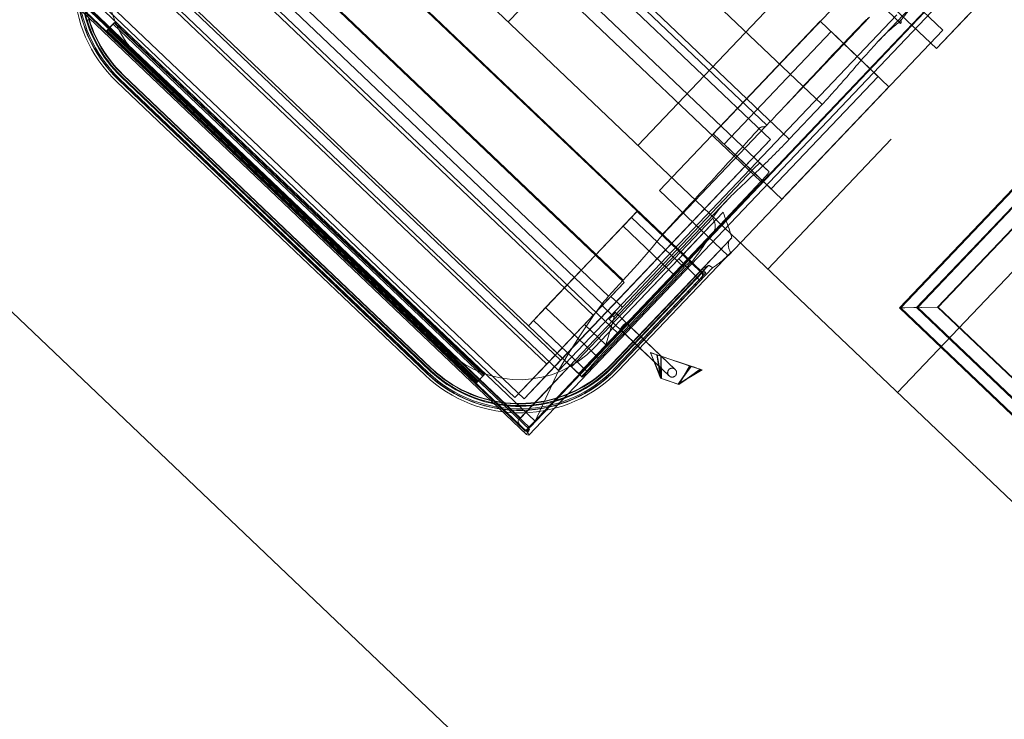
# Model space of a CAD drawing. Header units: metres. Extents: x 32343132.4 to 32343183.8, y 5699224 to 5699274.6.
# Tile 26 of 64: x 32343156.6 to 32343159.9, y 5699232.7 to 5699235. Entities that reach past the tile are written whole.
import ezdxf

# ---------------------------------------------------------------- set-up
doc = ezdxf.new("R2010")
doc.units = ezdxf.units.M
doc.layers.add('0-1', color=7, linetype='Continuous', lineweight=5)
for name, color, linetype, lineweight, true_color in [('A-DETL-1', 254, 'Continuous', 18, 0xbebebe), ('A-DETL-GENF-1', 7, 'Continuous', 5, 0xcccccc), ('A-FLOR-HRAL-1', 7, 'Continuous', 5, 0xcccccc), ('A-MASS-1', 7, 'Continuous', 5, 0xcccccc)]:
    doc.layers.add(name, color=color, linetype=linetype, lineweight=lineweight, true_color=true_color)

# ---------------------------------------------------------------- blocks, each defined once
blk = doc.blocks.new('Baustellenfahrzeug - Rollcontainer LKW - Typ1-3183420-TGA_190_LP5_GR_EG-TGA-01_G_')
at = {"layer": 'A-DETL-GENF-1'}
for p, q in [((1.2, -2.7572), (1.2, -3.0128)), ((1.2, -2.8307), (1.2, -3.0128)), ((1.0847, -2.912), (1.0847, -4.8893)), ((1.0849, -4.8898), (1.0849, -2.9115)), ((1.1031, -4.8915), (1.1031, -2.9332)), ((1.173, -2.9532), (0.855, -2.9532)), ((0.855, -2.9532), (0.855, -3.9964)), ((0.855, -2.9532), (0.855, -3.9964)), ((1.042, -2.9463), (1.042, -3.1281)), ((1.0874, -4.869), (1.0874, -2.9515)), ((1.173, -3.9964), (1.173, -2.9532)), ((1.173, -3.9964), (1.173, -2.9532)), ((-1.2, -3.0128), (1.2, -3.0128)), ((-1.0565, -3.0341), (1.0565, -3.0341)), ((1.0264, -4.6664), (1.0264, -3.0219)), ((1.0484, -3.0378), (1.0484, -3.0248)), ((0.965, -3.4957), (0.965, -3.0906)), ((1.173, -3.2148), (0.855, -3.2148)), ((0.855, -3.7348), (0.855, -3.2148)), ((0.855, -3.7348), (0.855, -3.2148)), ((1.123, -3.2148), (0.905, -3.2148)), ((0.905, -3.2148), (0.905, -3.7348)), ((0.905, -3.2148), (0.905, -3.7348)), ((1.123, -3.7348), (1.123, -3.2148)), ((1.123, -3.7348), (1.123, -3.2148)), ((1.173, -3.2148), (1.173, -3.7348)), ((1.173, -3.2148), (1.173, -3.7348)), ((-1.0518, -3.4121), (1.0518, -3.4121)), ((1.0518, -3.4121), (1.0518, -3.5721)), ((-1.0518, -3.5721), (1.0518, -3.5721)), ((-0.9653, -3.5899), (0.9653, -3.5899)), ((1.0071, -3.6165), (-1.0275, -3.6165)), ((-1.0275, -3.6165), (1.0071, -3.6165)), ((0.965, -4.0979), (0.965, -3.5958)), ((1.0071, -3.6165), (1.0071, -4.6365)), ((1.0071, -4.8142), (1.0071, -3.6165)), ((1.0779, -3.698), (-1.0779, -3.698)), ((1.0349, -4.3655), (1.034, -3.7269)), ((1.036, -3.698), (1.0779, -3.698)), ((1.0809, -3.7408), (-1.0809, -3.7408)), ((0.855, -3.7348), (1.173, -3.7348)), ((0.905, -3.7348), (1.123, -3.7348)), ((1.0809, -3.7408), (1.0847, -4.4387)), ((1.042, -3.8673), (1.042, -4.8751)), ((1.0602, -3.9327), (1.0602, -3.9021)), ((1.0602, -4.5272), (1.0602, -3.9021)), ((1.0484, -4.627), (1.0484, -3.9402)), ((1.0602, -4.099), (1.0602, -3.9327)), ((1.1397, -3.9506), (1.1397, -4.5272)), ((1.1405, -3.9442), (1.1405, -4.5272)), ((1.0819, -4.627), (1.0819, -3.975)), ((1.082, -4.627), (1.082, -3.9723)), ((1.1714, -4.5272), (1.1714, -3.9824)), ((0.855, -3.9964), (1.173, -3.9964)), ((1.1409, -4.0859), (1.1409, -4.5272)), ((1.1469, -4.0665), (1.1469, -4.5272)), ((1.147, -4.5272), (1.147, -4.0672)), ((1.1577, -4.5272), (1.1577, -4.0893)), ((1.162, -4.5272), (1.162, -4.0614)), ((-0.9639, -4.0952), (0.9639, -4.0952)), ((0.8492, -4.0983), (-0.8492, -4.0983)), ((0.8492, -4.1113), (0.8492, -4.0957)), ((0.8492, -4.0957), (1.0948, -4.0957)), ((0.8492, -4.0957), (0.8492, -4.099)), ((0.8492, -4.0983), (0.8492, -4.627)), ((0.8492, -4.099), (1.0973, -4.099)), ((0.8492, -4.1266), (0.8492, -4.1113)), ((1.0602, -4.0957), (1.0602, -4.1113)), ((1.1495, -4.0957), (1.0602, -4.0957)), ((1.0602, -4.099), (1.1438, -4.099)), ((1.0602, -4.1113), (1.0602, -4.1178)), ((1.0602, -4.5272), (1.0602, -4.1178)), ((1.0985, -4.627), (1.0985, -4.0941)), ((1.1411, -4.0982), (1.1411, -4.5272)), ((1.1495, -4.0958), (1.1495, -4.5272)), ((1.1577, -4.5272), (1.1577, -4.0973)), ((1.1628, -4.5272), (1.1628, -4.1212)), ((0.8492, -4.1672), (0.8492, -4.1266)), ((0.8492, -4.1266), (1.0929, -4.1266)), ((0.8492, -4.5433), (0.8492, -4.1672)), ((0.8492, -4.1672), (1.093, -4.1672)), ((0.9821, -4.3007), (-0.9777, -4.3007)), ((-0.9749, -4.2978), (0.9749, -4.2978)), ((0.9821, -4.3655), (0.9821, -4.3007)), ((0.9821, -4.6777), (0.9821, -4.3007)), ((1.2278, -4.4009), (1.3325, -4.352)), ((1.2291, -4.4006), (1.3361, -4.3507)), ((1.3348, -4.351), (1.2411, -4.3947)), ((1.3384, -4.3496), (1.2424, -4.3944)), ((1.3325, -4.352), (1.3496, -4.4222)), ((1.3348, -4.351), (1.3496, -4.4222)), ((1.3361, -4.3507), (1.348, -4.4229)), ((1.3384, -4.3496), (1.348, -4.4229)), ((1.3728, -4.3336), (1.348, -4.4229)), ((1.348, -4.4229), (1.3705, -4.3346)), ((1.3688, -4.3351), (1.3496, -4.4222)), ((1.3496, -4.4222), (1.3665, -4.3362)), ((1.3665, -4.3362), (1.3688, -4.3351)), ((1.3705, -4.3346), (1.3728, -4.3336)), ((-0.9755, -4.3709), (0.9755, -4.3709)), ((0.9821, -4.3655), (0.9821, -4.4079)), ((1.0349, -4.3655), (0.9821, -4.3655)), ((-0.9778, -4.4039), (0.9778, -4.4039)), ((0.9821, -4.4946), (0.9821, -4.4079)), ((1.0379, -4.4079), (0.9821, -4.4079)), ((1.3065, -4.3941), (1.0287, -4.3941)), ((1.0808, -4.4946), (1.0379, -4.4079)), ((1.3065, -4.3941), (1.0817, -4.3941)), ((1.2071, -4.4105), (1.2907, -4.4496)), ((1.2907, -4.4496), (1.2071, -4.4105)), ((1.2079, -4.4105), (1.2946, -4.4478)), ((1.2946, -4.4478), (1.2079, -4.4105)), ((1.2278, -4.4009), (1.2907, -4.4496)), ((1.2291, -4.4006), (1.2946, -4.4478)), ((1.2411, -4.3947), (1.2907, -4.4496)), ((1.2424, -4.3944), (1.2946, -4.4478)), ((1.0847, -4.4387), (-1.0847, -4.4387)), ((-0.9837, -4.4516), (0.9837, -4.4516)), ((0.9821, -4.4429), (0.9821, -4.4946)), ((0.9821, -4.4429), (0.9821, -4.8325)), ((1.0287, -4.4241), (1.3065, -4.4241)), ((1.0817, -4.4241), (1.3065, -4.4241)), ((1.3496, -4.4222), (1.2907, -4.4496)), ((1.2907, -4.4496), (1.3496, -4.4222)), ((1.348, -4.4229), (1.2946, -4.4478)), ((1.2946, -4.4478), (1.348, -4.4229)), ((0.9821, -4.4946), (1.0808, -4.4946)), ((1.0808, -4.4946), (0.9821, -4.4946)), ((0.8492, -4.6026), (0.8492, -4.5433)), ((0.8492, -4.5433), (1.0937, -4.5433)), ((0.8492, -4.627), (0.8492, -4.6026)), ((0.8492, -4.6026), (1.0954, -4.6026)), ((1.0954, -4.6026), (1.0954, -4.627)), ((-1.0429, -4.627), (1.0429, -4.627)), ((-1.0275, -4.6365), (1.0071, -4.6365)), ((-0.8492, -4.627), (0.8492, -4.627)), ((0.8492, -4.627), (1.0954, -4.627)), ((1.0071, -4.6365), (1.0071, -4.8142)), ((1.0484, -4.627), (1.0429, -4.627)), ((1.0484, -4.627), (1.082, -4.627)), ((1.0819, -4.627), (1.0985, -4.627)), ((-1.0262, -4.6662), (1.0262, -4.6662)), ((-0.9777, -4.6777), (0.9821, -4.6777)), ((0.9821, -4.6777), (0.9821, -4.8325)), ((1.0264, -4.6664), (1.0262, -4.6662)), ((1.0861, -4.8428), (1.0264, -4.6664)), ((-1.0275, -4.8142), (1.0071, -4.8142)), ((-1.0861, -4.8428), (1.0861, -4.8428)), ((0.9821, -4.8325), (-0.9777, -4.8325)), ((-0.855, -4.847), (-0.855, -4.8841)), ((-0.855, -4.8799), (-0.855, -4.847)), ((-0.855, -4.847), (0.855, -4.847)), ((0.855, -4.847), (-0.855, -4.847)), ((0.855, -4.847), (0.855, -4.8799)), ((0.855, -4.8841), (0.855, -4.847)), ((1.0874, -4.869), (1.0861, -4.8428)), ((-1.0918, -4.8759), (1.0918, -4.8759)), ((-1.0876, -4.8715), (1.0876, -4.8715)), ((-1.043, -4.8696), (1.043, -4.8696)), ((-0.855, -4.8495), (-0.855, -4.8845)), ((-0.855, -4.8874), (-0.855, -4.8495)), ((-0.855, -4.8495), (-0.855, -4.889)), ((-0.855, -4.8871), (-0.855, -4.8495)), ((-0.855, -4.8495), (0.855, -4.8495)), ((0.855, -4.8495), (-0.855, -4.8495)), ((-0.855, -4.8495), (0.855, -4.8495)), ((0.855, -4.8495), (-0.855, -4.8495)), ((-0.855, -4.8545), (-0.855, -4.8894)), ((-0.855, -4.8898), (-0.855, -4.8545)), ((-0.855, -4.8545), (0.855, -4.8545)), ((0.855, -4.8545), (-0.855, -4.8545)), ((0.855, -4.8799), (-0.855, -4.8799)), ((-0.855, -4.8799), (-0.855, -4.8841)), ((-0.7129, -4.8745), (0.7129, -4.8745)), ((-0.7129, -4.8745), (0.7129, -4.8745)), ((0.855, -4.8495), (0.855, -4.8874)), ((0.855, -4.8845), (0.855, -4.8495)), ((0.855, -4.8495), (0.855, -4.8871)), ((0.855, -4.889), (0.855, -4.8495)), ((0.855, -4.8545), (0.855, -4.8898)), ((0.855, -4.8894), (0.855, -4.8545)), ((0.855, -4.8841), (0.855, -4.8799)), ((1.0876, -4.8715), (1.0874, -4.869)), ((-1.0954, -4.895), (1.0954, -4.895)), ((-1.0925, -4.8874), (1.0925, -4.8874)), ((-1.0922, -4.8875), (1.0922, -4.8875)), ((-1.0799, -4.8898), (-0.855, -4.8898)), ((-0.855, -4.8841), (0.855, -4.8841)), ((-0.855, -4.8845), (-0.855, -4.8874)), ((-0.855, -4.8845), (0.855, -4.8845)), ((0.855, -4.8871), (-0.855, -4.8871)), ((-0.855, -4.8871), (-0.855, -4.889)), ((0.855, -4.8874), (-0.855, -4.8874)), ((-0.855, -4.889), (0.855, -4.889)), ((-0.855, -4.8894), (-0.855, -4.8898)), ((-0.855, -4.8894), (0.855, -4.8894)), ((0.855, -4.8898), (-0.855, -4.8898)), ((0.855, -4.8874), (0.855, -4.8845)), ((0.855, -4.889), (0.855, -4.8871)), ((0.855, -4.8898), (0.855, -4.8894)), ((0.855, -4.8898), (1.0799, -4.8898)), ((0.7129, -4.954), (-0.7129, -4.954)), ((0.7129, -4.9548), (-0.7129, -4.9548)), ((0.7129, -4.9552), (-0.7129, -4.9552)), ((0.7129, -4.9554), (-0.7129, -4.9554)), ((0.7129, -4.9612), (-0.7129, -4.9612)), ((-0.7129, -4.9614), (0.7129, -4.9614)), ((0.7129, -4.9638), (-0.7129, -4.9638)), ((-0.7129, -4.972), (0.7129, -4.972)), ((-0.7129, -4.972), (0.7129, -4.972)), ((-0.7129, -4.9763), (0.7129, -4.9763)), ((-0.7129, -4.9771), (0.7129, -4.9771)), ((-0.7129, -4.9857), (0.7129, -4.9857))]:
    blk.add_line(p, q, dxfattribs=at)
at = {"layer": 'A-DETL-GENF-1', "flags": 128}
for points in [[(0.965, -3.5958), (0.9652, -3.593), (0.9653, -3.5899)], [(1.034, -3.7269), (1.034, -3.7205), (1.0342, -3.7144), (1.0344, -3.7089), (1.0347, -3.7044), (1.0351, -3.7009), (1.0355, -3.6988), (1.036, -3.698)], [(1.0779, -3.698), (1.0785, -3.6991), (1.0792, -3.7023), (1.0797, -3.7074), (1.0802, -3.7142), (1.0806, -3.7223), (1.0808, -3.7313), (1.0809, -3.7408)], [(0.9749, -4.2978), (0.9728, -4.227), (0.9695, -4.1598), (0.965, -4.0979)], [(1.0602, -4.1178), (1.1164, -4.1195), (1.1628, -4.1212)], [(1.0929, -4.1266), (1.093, -4.1469), (1.093, -4.1672)], [(1.093, -4.1672), (1.0934, -4.3552), (1.0937, -4.5433)], [(0.9755, -4.3709), (0.9751, -4.3344), (0.9749, -4.2978)], [(0.9778, -4.4039), (0.9768, -4.3943), (0.976, -4.3831), (0.9755, -4.3709)], [(1.0379, -4.4079), (1.0372, -4.4068), (1.0366, -4.4037), (1.036, -4.3987), (1.0356, -4.3919), (1.0352, -4.3839), (1.035, -4.3749), (1.0349, -4.3655)], [(0.9837, -4.4516), (0.9805, -4.4299), (0.9778, -4.4039)], [(1.0262, -4.6662), (1.0114, -4.6041), (0.9972, -4.5324), (0.9837, -4.4516)], [(1.0847, -4.4387), (1.0846, -4.4512), (1.0843, -4.463), (1.0838, -4.4736), (1.0832, -4.4824), (1.0825, -4.4891), (1.0816, -4.4932), (1.0808, -4.4946)], [(-0.7129, -4.9638), (-0.7304, -4.9635), (-0.7478, -4.9624), (-0.7652, -4.9607), (-0.7824, -4.9582), (-0.7996, -4.9551), (-0.8167, -4.9513), (-0.8335, -4.9468), (-0.8502, -4.9416), (-0.8667, -4.9358), (-0.8829, -4.9293), (-0.8989, -4.9222), (-0.9145, -4.9145), (-0.9298, -4.9061), (-0.9448, -4.8971)], [(-0.7129, -4.9612), (-0.7302, -4.9608), (-0.7476, -4.9598), (-0.7648, -4.9581), (-0.782, -4.9557), (-0.7991, -4.9525), (-0.8161, -4.9488), (-0.8328, -4.9443), (-0.8494, -4.9392), (-0.8658, -4.9334), (-0.8819, -4.9269), (-0.8977, -4.9199), (-0.9133, -4.9122), (-0.9285, -4.9038)], [(-0.7129, -4.9554), (-0.73, -4.9551), (-0.7471, -4.954), (-0.7642, -4.9523), (-0.7811, -4.9499), (-0.798, -4.9469), (-0.8147, -4.9431), (-0.8312, -4.9387), (-0.8476, -4.9337), (-0.8637, -4.928), (-0.8796, -4.9216), (-0.8953, -4.9146), (-0.9106, -4.907), (-0.9257, -4.8988)], [(-0.7129, -4.9552), (-0.73, -4.9548), (-0.7471, -4.9538), (-0.7641, -4.9521), (-0.7811, -4.9497), (-0.7979, -4.9466), (-0.8146, -4.9429), (-0.8312, -4.9385), (-0.8475, -4.9334), (-0.8637, -4.9277), (-0.8795, -4.9214), (-0.8952, -4.9144), (-0.9105, -4.9068), (-0.9255, -4.8986)], [(-0.7129, -4.954), (-0.73, -4.9536), (-0.747, -4.9526), (-0.764, -4.9509), (-0.7809, -4.9485), (-0.7977, -4.9455), (-0.8143, -4.9417), (-0.8308, -4.9374), (-0.8471, -4.9323), (-0.8632, -4.9266), (-0.8791, -4.9203), (-0.8947, -4.9133), (-0.91, -4.9057), (-0.9249, -4.8976)], [(1.1397, -4.5272), (1.1393, -4.5443), (1.1383, -4.5613), (1.1366, -4.5783), (1.1342, -4.5952), (1.1312, -4.612), (1.1274, -4.6287), (1.123, -4.6451), (1.118, -4.6615), (1.1123, -4.6775), (1.106, -4.6934), (1.099, -4.709), (1.0914, -4.7243), (1.0833, -4.7393), (1.0745, -4.7539), (1.0651, -4.7682), (1.0552, -4.7821), (1.0447, -4.7956), (1.0337, -4.8086), (1.0222, -4.8212), (1.0102, -4.8334), (0.9977, -4.845), (0.9848, -4.8561), (0.9714, -4.8667), (0.9577, -4.8768), (0.9435, -4.8863), (0.9289, -4.8953), (0.914, -4.9036), (0.8988, -4.9113), (0.8833, -4.9185), (0.8675, -4.925), (0.8515, -4.9308), (0.8353, -4.9361), (0.8188, -4.9406), (0.8022, -4.9445), (0.7854, -4.9478), (0.7686, -4.9503), (0.7516, -4.9522), (0.7346, -4.9534), (0.7175, -4.954), (0.7129, -4.954)], [(1.1469, -4.5272), (1.1465, -4.5446), (1.1455, -4.5619), (1.1438, -4.5792), (1.1413, -4.5963), (1.1382, -4.6134), (1.1344, -4.6304), (1.13, -4.6471), (1.1248, -4.6637), (1.1191, -4.6801), (1.1126, -4.6962), (1.1055, -4.7121), (1.0978, -4.7276), (1.0895, -4.7428), (1.0806, -4.7577), (1.0711, -4.7723), (1.061, -4.7864), (1.0503, -4.8001), (1.0392, -4.8134), (1.0275, -4.8262), (1.0153, -4.8385), (1.0026, -4.8504), (0.9894, -4.8617), (0.9758, -4.8725), (0.9618, -4.8827), (0.9474, -4.8924), (0.9326, -4.9015), (0.9174, -4.91), (0.902, -4.9178), (0.8862, -4.9251), (0.8702, -4.9317), (0.8538, -4.9377), (0.8373, -4.943), (0.8206, -4.9476), (0.8037, -4.9516), (0.7867, -4.9549), (0.7695, -4.9575), (0.7522, -4.9594), (0.7349, -4.9606), (0.7176, -4.9612), (0.7129, -4.9612)], [(1.1409, -4.5272), (1.1405, -4.5443), (1.1395, -4.5614), (1.1378, -4.5784), (1.1354, -4.5954), (1.1323, -4.6122), (1.1286, -4.6289), (1.1242, -4.6455), (1.1191, -4.6618), (1.1134, -4.678), (1.1071, -4.6939), (1.1001, -4.7095), (1.0925, -4.7248), (1.0843, -4.7399), (1.0755, -4.7545), (1.0661, -4.7689), (1.0562, -4.7828), (1.0457, -4.7963), (1.0346, -4.8094), (1.0231, -4.822), (1.0111, -4.8342), (0.9985, -4.8459), (0.9856, -4.8571), (0.9722, -4.8677), (0.9583, -4.8778), (0.9441, -4.8873), (0.9295, -4.8963), (0.9146, -4.9047), (0.8993, -4.9124), (0.8838, -4.9196), (0.868, -4.9261), (0.8519, -4.932), (0.8356, -4.9372), (0.8191, -4.9418), (0.8024, -4.9457), (0.7856, -4.9489), (0.7687, -4.9515), (0.7517, -4.9534), (0.7346, -4.9546), (0.7175, -4.9551), (0.7129, -4.9552)], [(1.1411, -4.5272), (1.1407, -4.5443), (1.1397, -4.5614), (1.138, -4.5785), (1.1356, -4.5954), (1.1325, -4.6123), (1.1288, -4.629), (1.1244, -4.6455), (1.1193, -4.6619), (1.1136, -4.678), (1.1073, -4.694), (1.1003, -4.7096), (1.0927, -4.7249), (1.0845, -4.74), (1.0757, -4.7547), (1.0663, -4.769), (1.0563, -4.7829), (1.0458, -4.7965), (1.0348, -4.8096), (1.0233, -4.8222), (1.0112, -4.8344), (0.9987, -4.8461), (0.9857, -4.8572), (0.9723, -4.8679), (0.9585, -4.878), (0.9442, -4.8875), (0.9297, -4.8965), (0.9147, -4.9049), (0.8994, -4.9126), (0.8839, -4.9198), (0.8681, -4.9263), (0.852, -4.9322), (0.8357, -4.9374), (0.8192, -4.942), (0.8025, -4.9459), (0.7857, -4.9492), (0.7687, -4.9517), (0.7517, -4.9536), (0.7346, -4.9548), (0.7175, -4.9554), (0.7129, -4.9554)], [(1.1495, -4.5272), (1.1491, -4.5447), (1.1481, -4.5621), (1.1463, -4.5795), (1.1439, -4.5968), (1.1408, -4.6139), (1.137, -4.631), (1.1325, -4.6479), (1.1273, -4.6645), (1.1215, -4.681), (1.115, -4.6972), (1.1079, -4.7132), (1.1001, -4.7288), (1.0918, -4.7441), (1.0828, -4.7591), (1.0732, -4.7737), (1.0631, -4.7879), (1.0524, -4.8017), (1.0411, -4.8151), (1.0294, -4.828), (1.0171, -4.8404), (1.0043, -4.8523), (0.9911, -4.8637), (0.9774, -4.8746), (0.9633, -4.8849), (0.9488, -4.8946), (0.9339, -4.9037), (0.9187, -4.9123), (0.9031, -4.9202), (0.8872, -4.9275), (0.8711, -4.9341), (0.8547, -4.9401), (0.8381, -4.9455), (0.8212, -4.9501), (0.8042, -4.9541), (0.7871, -4.9574), (0.7698, -4.9601), (0.7525, -4.962), (0.7351, -4.9632), (0.7176, -4.9638), (0.7129, -4.9638)], [(1.0937, -4.5433), (1.0946, -4.5729), (1.0954, -4.6026)], [(1.0429, -4.627), (1.043, -4.7483), (1.043, -4.8696)], [(1.0918, -4.8759), (1.0927, -4.881), (1.0937, -4.8862)], [(1.0954, -4.895), (1.1025, -4.8925), (1.1015, -4.89), (1.0925, -4.8874)], [(1.0937, -4.8862), (1.0946, -4.8906), (1.0954, -4.895)]]:
    blk.add_lwpolyline(points, dxfattribs=at)
at = {"layer": 'A-DETL-GENF-1'}
for centre, radius, start, end in [((-0.7129, -4.5272), 0.4585, 180, 270), ((-0.7129, -4.5272), 0.4276, 180, 270), ((0.7129, -4.5272), 0.4276, 270, 0), ((0.7129, -4.5272), 0.4585, 270, 0)]:
    blk.add_arc(centre, radius, start, end, dxfattribs=at)
for centre, major_axis, ratio, start_param, end_param in [((2.1135, -3.2176), (0, 9.999), 0.114908, 1.598612, 1.60803), ((1.0287, -4.4091), (0, 0.015), 0.10933, 0, 3.141593), ((1.0287, -4.4091), (0, 0.015), 0.10933, 3.141593, 6.283185), ((1.0817, -4.4091), (0, 0.015), 0.210741, 0, 3.141593), ((1.0817, -4.4091), (0, 0.015), 0.210741, 3.141593, 6.283185), ((-0.7129, -4.5272), (0.4499, 0), 1, 3.141593, 4.712389), ((-0.7129, -4.5272), (0, 0.4491), 1, 1.570796, 3.141593), ((-0.7129, -4.5272), (0, 0.4448), 1, 1.570796, 3.141593), ((-0.7129, -4.5272), (0, 0.4448), 1, 1.570796, 3.141593), ((-0.7129, -4.5272), (0, 0.4341), 1, 1.570796, 3.141593), ((-0.7129, -4.5272), (0, 0.3473), 1, 1.570796, 3.141593), ((-0.7129, -4.5272), (0, 0.3473), 1, 1.570796, 3.141593), ((0.7129, -4.5272), (0, 0.4491), 1, 3.141593, 4.712389), ((0.7129, -4.5272), (0, 0.4341), 1, 3.141593, 4.712389), ((0.7129, -4.5272), (0, 0.4448), 1, 3.141593, 4.712389), ((0.7129, -4.5272), (0, 0.4448), 1, 3.141593, 4.712389), ((0.7129, -4.5272), (0.4499, 0), 1, 4.712389, 6.283185), ((0.7129, -4.5272), (0, 0.3473), 1, 3.141593, 4.712389), ((0.7129, -4.5272), (0, 0.3473), 1, 3.141593, 4.712389)]:
    blk.add_ellipse(centre, major_axis=major_axis, ratio=ratio, start_param=start_param, end_param=end_param, dxfattribs=at)
for points, knots in [([(1.0448, -2.9341), (1.0433, -2.9347), (1.0416, -2.9398), (1.0423, -2.9587), (1.0446, -2.9826), (1.0468, -3.0056), (1.0479, -3.0182), (1.0484, -3.0248)], [0, 0, 0, 0, 0.25, 0.5, 0.75, 0.875, 1, 1, 1, 1]), ([(1.0484, -3.0378), (1.0469, -3.0462), (1.0445, -3.0637), (1.0419, -3.1017), (1.0418, -3.1538), (1.0447, -3.2226), (1.0478, -3.2839), (1.0499, -3.3345), (1.0511, -3.3731), (1.0516, -3.3991), (1.0518, -3.4121)], [0, 0, 0, 0, 0.090909, 0.181818, 0.363636, 0.545455, 0.727273, 0.818182, 0.909091, 1, 1, 1, 1]), ([(0.965, -3.4957), (0.9642, -3.444), (0.9628, -3.3147), (0.9627, -3.1854), (0.9632, -3.1078)], [0, 0, 0, 0, 0.4, 1, 1, 1, 1]), ([(1.0518, -3.5721), (1.052, -3.5954), (1.0516, -3.6422), (1.049, -3.7109), (1.0459, -3.7653), (1.0438, -3.8063), (1.0425, -3.8355), (1.0419, -3.8629), (1.0422, -3.8885), (1.0436, -3.912), (1.0456, -3.926), (1.0468, -3.9327)], [0, 0, 0, 0, 0.166667, 0.333333, 0.5, 0.583333, 0.666667, 0.75, 0.833333, 0.916667, 1, 1, 1, 1]), ([(0.9543, -3.6162), (0.9543, -3.6155), (0.9544, -3.6142), (0.9546, -3.6122), (0.9551, -3.6103), (0.9556, -3.6088), (0.956, -3.6077), (0.9564, -3.6069), (0.9568, -3.6062), (0.9572, -3.6055), (0.9577, -3.6048), (0.9583, -3.6039), (0.9594, -3.6026), (0.9604, -3.6017), (0.9611, -3.6012)], [0, 0, 0, 0, 0.1, 0.2, 0.3, 0.4, 0.45, 0.5, 0.55, 0.6, 0.65, 0.7, 0.8, 1, 1, 1, 1]), ([(0.9639, -4.0952), (0.9632, -4.0496), (0.9617, -3.9583), (0.9587, -3.7987), (0.9561, -3.6846), (0.9543, -3.6162)], [0, 0, 0, 0, 0.285714, 0.571429, 1, 1, 1, 1]), ([(1.0819, -3.975), (1.0872, -4.009), (1.096, -4.0641), (1.0998, -4.1002), (1.0969, -4.1), (1.0948, -4.0957)], [0, 0, 0, 0, 0.363636, 0.727273, 1, 1, 1, 1]), ([(1.1577, -4.0973), (1.1514, -4.0984), (1.1423, -4.0996), (1.1391, -4.0978), (1.1484, -4.0931), (1.1577, -4.0893)], [0, 0, 0, 0, 0.285714, 0.571429, 1, 1, 1, 1]), ([(1.147, -4.0672), (1.1469, -4.0668), (1.1468, -4.0661), (1.1475, -4.065), (1.1491, -4.064), (1.1515, -4.0631), (1.1555, -4.062), (1.1593, -4.0615), (1.162, -4.0614)], [0, 0, 0, 0, 0.142857, 0.285714, 0.428571, 0.571429, 0.714286, 1, 1, 1, 1]), ([(1.3065, -4.3941), (1.3052, -4.3941), (1.3033, -4.3944), (1.3008, -4.3952), (1.2993, -4.3959), (1.2982, -4.3966), (1.2971, -4.3974), (1.2961, -4.3982), (1.2952, -4.3992), (1.2944, -4.4002), (1.2935, -4.4016), (1.2926, -4.4033), (1.2918, -4.4058), (1.2914, -4.4091), (1.2918, -4.4124), (1.2926, -4.4149), (1.2935, -4.4166), (1.2946, -4.4183), (1.2959, -4.4197), (1.2974, -4.421), (1.2987, -4.4219), (1.2999, -4.4226), (1.3011, -4.4231), (1.3033, -4.4238), (1.3052, -4.4241), (1.3065, -4.4241)], [0, 0, 0, 0, 0.083333, 0.125, 0.166667, 0.1875, 0.208333, 0.25, 0.270833, 0.291667, 0.333333, 0.375, 0.416667, 0.5, 0.583333, 0.625, 0.666667, 0.708333, 0.75, 0.791667, 0.833333, 0.854167, 0.875, 0.916667, 1, 1, 1, 1]), ([(1.3065, -4.3941), (1.3052, -4.3941), (1.3033, -4.3944), (1.3008, -4.3952), (1.2993, -4.3959), (1.2982, -4.3966), (1.2971, -4.3974), (1.2959, -4.3985), (1.2946, -4.3999), (1.2931, -4.4021), (1.2919, -4.4052), (1.2914, -4.4091), (1.2919, -4.413), (1.2931, -4.4161), (1.2946, -4.4183), (1.2959, -4.4197), (1.2971, -4.4208), (1.2982, -4.4216), (1.2993, -4.4223), (1.3008, -4.423), (1.3033, -4.4238), (1.3052, -4.4241), (1.3065, -4.4241)], [0, 0, 0, 0, 0.083333, 0.125, 0.166667, 0.1875, 0.208333, 0.25, 0.291667, 0.333333, 0.416667, 0.5, 0.583333, 0.666667, 0.708333, 0.75, 0.791667, 0.8125, 0.833333, 0.875, 0.916667, 1, 1, 1, 1]), ([(1.3065, -4.4241), (1.3079, -4.4241), (1.3098, -4.4238), (1.3123, -4.423), (1.3138, -4.4223), (1.3149, -4.4216), (1.3159, -4.4208), (1.3169, -4.42), (1.3178, -4.419), (1.3186, -4.418), (1.3196, -4.4166), (1.3204, -4.4149), (1.3213, -4.4124), (1.3217, -4.4091), (1.3213, -4.4058), (1.3204, -4.4033), (1.3196, -4.4016), (1.3185, -4.3999), (1.3172, -4.3985), (1.3157, -4.3972), (1.3143, -4.3963), (1.3132, -4.3956), (1.312, -4.3951), (1.3098, -4.3944), (1.3079, -4.3941), (1.3065, -4.3941)], [0, 0, 0, 0, 0.083333, 0.125, 0.166667, 0.1875, 0.208333, 0.25, 0.270833, 0.291667, 0.333333, 0.375, 0.416667, 0.5, 0.583333, 0.625, 0.666667, 0.708333, 0.75, 0.791667, 0.833333, 0.854167, 0.875, 0.916667, 1, 1, 1, 1]), ([(1.3065, -4.4241), (1.3078, -4.4241), (1.3098, -4.4238), (1.3123, -4.423), (1.3138, -4.4223), (1.3149, -4.4216), (1.3159, -4.4208), (1.3172, -4.4197), (1.3185, -4.4183), (1.3199, -4.4161), (1.3212, -4.413), (1.3217, -4.4091), (1.3212, -4.4052), (1.3199, -4.4021), (1.3185, -4.3999), (1.3172, -4.3985), (1.3159, -4.3974), (1.3149, -4.3966), (1.3138, -4.3959), (1.3123, -4.3952), (1.3098, -4.3944), (1.3078, -4.3941), (1.3065, -4.3941)], [0, 0, 0, 0, 0.083333, 0.125, 0.166667, 0.1875, 0.208333, 0.25, 0.291667, 0.333333, 0.416667, 0.5, 0.583333, 0.666667, 0.708333, 0.75, 0.791667, 0.8125, 0.833333, 0.875, 0.916667, 1, 1, 1, 1]), ([(1.043, -4.8696), (1.0423, -4.8717), (1.0416, -4.8755), (1.0433, -4.8819), (1.0506, -4.8868), (1.0655, -4.8896), (1.0779, -4.8899), (1.0849, -4.8898)], [0, 0, 0, 0, 0.142857, 0.285714, 0.571429, 0.785714, 1, 1, 1, 1])]:
    blk.add_open_spline(points, degree=3, knots=knots, dxfattribs=at)
for points in [[(1.0484, -3.0248), (1.05, -3.0261), (1.0529, -3.0291), (1.0554, -3.0324), (1.0565, -3.0341)], [(1.0565, -3.0341), (1.0552, -3.0348), (1.0526, -3.0361), (1.0498, -3.0372), (1.0484, -3.0378)], [(0.9632, -3.1078), (0.9632, -3.1048), (0.9636, -3.0989), (0.9644, -3.0933), (0.965, -3.0906)], [(0.9611, -3.6012), (0.9619, -3.6007), (0.9633, -3.5992), (0.9645, -3.5971), (0.965, -3.5958)], [(1.1197, -3.9327), (1.1103, -3.9276), (1.091, -3.9174), (1.0706, -3.9072), (1.0602, -3.9021)], [(1.0468, -3.9327), (1.0471, -3.9339), (1.0476, -3.9364), (1.0481, -3.9389), (1.0484, -3.9402)], [(1.0484, -3.9402), (1.0523, -3.9413), (1.0594, -3.944), (1.0682, -3.9493), (1.0749, -3.9553), (1.0796, -3.9618), (1.082, -3.9684), (1.0822, -3.9728), (1.0819, -3.975)], [(1.1405, -3.9442), (1.1371, -3.9423), (1.1303, -3.9384), (1.1233, -3.9346), (1.1197, -3.9327)], [(1.1714, -3.9824), (1.1674, -3.9812), (1.16, -3.9784), (1.1512, -3.9729), (1.1448, -3.9665), (1.1409, -3.9594), (1.1393, -3.9519), (1.1398, -3.9468), (1.1405, -3.9442)], [(1.162, -4.0614), (1.1636, -4.0566), (1.1662, -4.0461), (1.1691, -4.0276), (1.1708, -4.0065), (1.1713, -3.9907), (1.1714, -3.9824)], [(1.1577, -4.0893), (1.1544, -4.0892), (1.1482, -4.0887), (1.142, -4.0874), (1.1407, -4.0863), (1.1409, -4.0858)], [(1.1409, -4.0858), (1.1415, -4.0833), (1.1431, -4.0778), (1.1456, -4.0709), (1.147, -4.0672)], [(0.965, -4.0979), (0.9648, -4.0975), (0.9644, -4.0966), (0.9641, -4.0957), (0.9639, -4.0952)], [(1.0933, -4.1113), (1.0932, -4.1127), (1.0931, -4.1157), (1.0929, -4.121), (1.0929, -4.1247), (1.0929, -4.1266)], [(1.0948, -4.0957), (1.0946, -4.0962), (1.0942, -4.0979), (1.0937, -4.1033), (1.0934, -4.1084), (1.0933, -4.1113)], [(1.1495, -4.0957), (1.1494, -4.096), (1.1499, -4.0964), (1.1528, -4.0969), (1.1559, -4.0972), (1.1577, -4.0973)], [(1.151, -4.0975), (1.1506, -4.097), (1.1499, -4.0963), (1.1495, -4.0959), (1.1495, -4.0957)], [(1.16, -4.1113), (1.159, -4.1091), (1.1571, -4.1052), (1.154, -4.1005), (1.152, -4.0983), (1.151, -4.0975)], [(1.1628, -4.1212), (1.1625, -4.1193), (1.1617, -4.1157), (1.1606, -4.1127), (1.16, -4.1113)], [(1.3325, -4.352), (1.3495, -4.3441), (1.3665, -4.3362), (1.3665, -4.3362)], [(1.3688, -4.3351), (1.3688, -4.3351), (1.3537, -4.3422), (1.3348, -4.351)], [(1.3361, -4.3507), (1.3531, -4.3428), (1.3705, -4.3346), (1.3705, -4.3346)], [(1.3728, -4.3336), (1.3728, -4.3336), (1.3572, -4.3408), (1.3384, -4.3496)], [(1.2411, -4.3947), (1.2223, -4.4035), (1.2071, -4.4105), (1.2071, -4.4105)], [(1.2071, -4.4105), (1.2071, -4.4105), (1.2104, -4.409), (1.2278, -4.4009)], [(1.2424, -4.3944), (1.2235, -4.4032), (1.2079, -4.4105), (1.2079, -4.4105)], [(1.2079, -4.4105), (1.2079, -4.4105), (1.2111, -4.409), (1.2291, -4.4006)], [(1.0849, -4.8898), (1.0844, -4.8895), (1.0851, -4.8869), (1.089, -4.8802), (1.0918, -4.8759)], [(1.0925, -4.8874), (1.0921, -4.8876), (1.0912, -4.8872), (1.0899, -4.8842), (1.0887, -4.879), (1.0879, -4.8742), (1.0876, -4.8715)]]:
    blk.add_open_spline(points, degree=3, dxfattribs=at)
blk = doc.blocks.new('Aushub - Aushub-3443405-TGA_190_LP5_GR_EG-TGA-01_G_')
at = {"layer": 'A-MASS-1'}
for p, q in [((80.505, -14.1522), (80.9185, -13.7175)), ((80.9397, -14.5657), (81.7668, -13.6963)), ((81.3744, -14.9793), (81.7879, -14.5446)), ((81.8091, -15.3929), (82.6362, -14.5235))]:
    blk.add_line(p, q, dxfattribs=at)
blk = doc.blocks.new('Geländer - Geländer-4039665-TGA_190_LP5_GR_EG-TGA-01_G_')
at = {"layer": 'A-FLOR-HRAL-1'}
for p, q in [((87.2476, -9.4004), (81.8158, -15.1098)), ((87.2476, -9.4004), (81.8158, -15.1098)), ((87.2478, -9.4046), (81.82, -15.1097)), ((87.2478, -9.4046), (81.82, -15.1097)), ((81.8725, -15.1084), (87.2491, -9.457)), ((81.8767, -15.1083), (87.2492, -9.4613)), ((81.9434, -15.1066), (87.2508, -9.528)), ((81.9434, -15.1066), (87.2508, -9.528)), ((81.9458, -15.1066), (87.2509, -9.5303)), ((81.9458, -15.1066), (87.2509, -9.5303)), ((81.8314, -15.1094), (81.9434, -15.1066)), ((81.9434, -15.1066), (81.8314, -15.1094)), ((81.9458, -15.1066), (81.8337, -15.1094)), ((81.8337, -15.1094), (81.9458, -15.1066)), ((81.9434, -15.1066), (81.9458, -15.1066)), ((81.9458, -15.1066), (81.9434, -15.1066)), ((82.3781, -15.5202), (81.9434, -15.1066)), ((82.3781, -15.5202), (81.9434, -15.1066)), ((82.3781, -15.5178), (81.9458, -15.1066)), ((82.3781, -15.5178), (81.9458, -15.1066)), ((81.8158, -15.1098), (82.3813, -15.6478)), ((81.8158, -15.1098), (82.3813, -15.6478)), ((81.82, -15.1097), (82.3812, -15.6436)), ((81.82, -15.1097), (82.3812, -15.6436)), ((81.8294, -15.1095), (81.8643, -15.1086)), ((81.8643, -15.1086), (81.8294, -15.1095)), ((81.832, -15.1094), (81.8669, -15.1085)), ((81.8669, -15.1085), (81.832, -15.1094)), ((82.3799, -15.5911), (81.8725, -15.1084)), ((82.3798, -15.5869), (81.8767, -15.1083))]:
    blk.add_line(p, q, dxfattribs=at)
for points in [[(81.8314, -15.1094), (81.8291, -15.1095), (81.8248, -15.1096), (81.8199, -15.1097), (81.8168, -15.1098), (81.8155, -15.1098), (81.8162, -15.1098), (81.8188, -15.1097), (81.8232, -15.1096), (81.8272, -15.1095), (81.8294, -15.1095)], [(81.8294, -15.1095), (81.8272, -15.1095), (81.8232, -15.1096), (81.8188, -15.1097), (81.8162, -15.1098), (81.8155, -15.1098), (81.8168, -15.1098), (81.8199, -15.1097), (81.8248, -15.1096), (81.8291, -15.1095), (81.8314, -15.1094)], [(81.8337, -15.1094), (81.8317, -15.1094), (81.828, -15.1095), (81.8237, -15.1096), (81.8209, -15.1097), (81.8198, -15.1097), (81.8204, -15.1097), (81.8227, -15.1096), (81.8266, -15.1095), (81.83, -15.1095), (81.832, -15.1094)], [(81.832, -15.1094), (81.83, -15.1095), (81.8266, -15.1095), (81.8227, -15.1096), (81.8204, -15.1097), (81.8198, -15.1097), (81.8209, -15.1097), (81.8237, -15.1096), (81.828, -15.1095), (81.8317, -15.1094), (81.8337, -15.1094)]]:
    blk.add_open_spline(points, degree=3, dxfattribs=at)
for points in [[(81.8643, -15.1086), (81.8658, -15.1085), (81.8683, -15.1085), (81.8711, -15.1084), (81.8725, -15.1084), (81.8725, -15.1084), (81.8716, -15.1084), (81.8706, -15.1084), (81.8697, -15.1085), (81.8686, -15.1085), (81.8669, -15.1085), (81.8654, -15.1086), (81.8643, -15.1086)], [(81.8669, -15.1085), (81.8687, -15.1085), (81.8718, -15.1084), (81.8751, -15.1083), (81.8768, -15.1083), (81.8768, -15.1083), (81.8757, -15.1083), (81.8745, -15.1083), (81.8734, -15.1084), (81.872, -15.1084), (81.87, -15.1084), (81.8682, -15.1085), (81.8669, -15.1085)]]:
    blk.add_open_spline(points, degree=3, knots=[0, 0, 0, 0, 0.142857, 0.285714, 0.428571, 0.571429, 0.678571, 0.732143, 0.785714, 0.839286, 0.892857, 1, 1, 1, 1], dxfattribs=at)
blk = doc.blocks.new('ARC_190_LPX_FM_Stellplätze_rvt-1-TGA_190_LP5_GR_EG-TGA-01_G_')
at = {"layer": 'A-MASS-1'}
for p, q in [((32343168.2704, 5699225.5213), (32343133.7842, 5699258.3308)), ((32343168.2704, 5699225.5217), (32343133.7846, 5699258.3308))]:
    blk.add_line(p, q, dxfattribs=at)
at = {"layer": 'A-DETL-GENF-1', "rotation": 316.4272566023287}
blk.add_blockref('Baustellenfahrzeug - Rollcontainer LKW - Typ1-3183420-TGA_190_LP5_GR_EG-TGA-01_G_', (32343160.9139, 5699237.9541), dxfattribs=at)
at = {"layer": 'A-FLOR-HRAL-1'}
blk.add_blockref('Geländer - Geländer-4039665-TGA_190_LP5_GR_EG-TGA-01_G_', (32343077.7673, 5699249.1855), dxfattribs=at)
at = {"layer": 'A-MASS-1'}
blk.add_blockref('Aushub - Aushub-3443405-TGA_190_LP5_GR_EG-TGA-01_G_', (32343077.7673, 5699249.1855), dxfattribs=at)

msp = doc.modelspace()

# ---------------------------------------------------------------- linework, layer by layer
at = {"layer": 'A-DETL-1'}
msp.add_line((32343132.3644, 5699257.1285), (32343167.1404, 5699224.0433), dxfattribs=at)

# ---------------------------------------------------------------- block references
at = {"layer": '0-1'}
msp.add_blockref('ARC_190_LPX_FM_Stellplätze_rvt-1-TGA_190_LP5_GR_EG-TGA-01_G_', (0, 0), dxfattribs=at)

doc.saveas('drawing.dxf')
